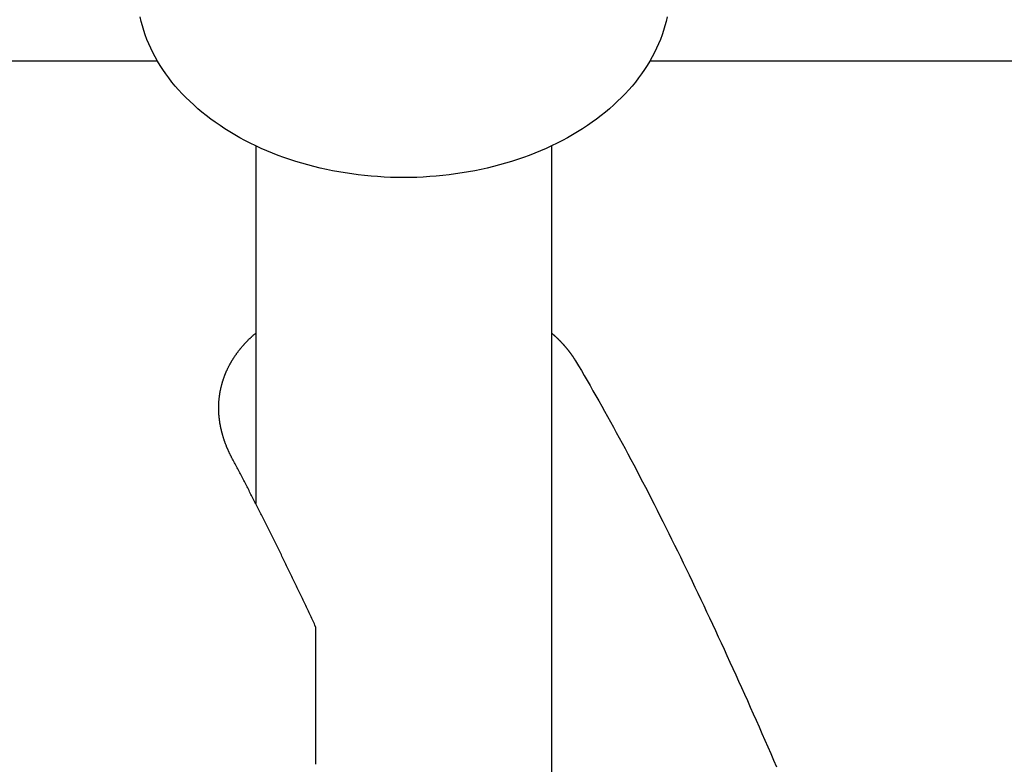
# Model space of a CAD drawing. Extents: x 1917 to 3682, y 1570 to 2675.
# Tile 25 of 166: x 2148.92 to 2155.57, y 1893.66 to 1898.69. Entities that reach past the tile are written whole.
import ezdxf

# ---------------------------------------------------------------- set-up
doc = ezdxf.new("R2010")
doc.units = 0
doc.header["$MEASUREMENT"] = 0
doc.layers.add('KF_SEQUENZA_5_NW_REAR', color=7, linetype='CONTINUOUS')
doc.layers.add('KF_SEQUENZA_5_NW_TOP', color=7, linetype='CONTINUOUS')

# ---------------------------------------------------------------- blocks, each defined once
blk = doc.blocks.new('KF_SEQUENZA_5_NW_TOP')
at = {"layer": 'KF_SEQUENZA_5_NW_TOP'}
for p, q in [((24.3, 232.1434), (48.436, 232.1434)), ((51.764, 232.1434), (57.8, 232.1434)), ((49.1, 231.5704), (49.1, 229.1544)), ((51.1, 231.5704), (51.1, 225.8758)), ((49.5052, 228.3221), (49.5052, 227.3934))]:
    blk.add_line(p, q, dxfattribs=at)
for points in [[(51.8805, 232.442, 0), (51.8735, 232.411, 0), (51.8654, 232.38, 0), (51.8563, 232.35, 0), (51.8461, 232.319, 0), (51.8348, 232.289, 0), (51.8225, 232.259, 0), (51.8092, 232.229, 0), (51.7948, 232.2, 0), (51.7794, 232.171, 0), (51.763, 232.142, 0), (51.7456, 232.113, 0), (51.7272, 232.085, 0), (51.7078, 232.056, 0), (51.6875, 232.029, 0), (51.6662, 232.001, 0), (51.6439, 231.974, 0), (51.6207, 231.948, 0), (51.5966, 231.922, 0), (51.5717, 231.896, 0), (51.5458, 231.871, 0), (51.519, 231.846, 0), (51.4914, 231.821, 0), (51.463, 231.797, 0), (51.4337, 231.774, 0), (51.4036, 231.751, 0), (51.3728, 231.729, 0), (51.3412, 231.707, 0), (51.3088, 231.686, 0), (51.2757, 231.665, 0), (51.2419, 231.645, 0), (51.2074, 231.625, 0), (51.1723, 231.606, 0), (51.1365, 231.588, 0), (51.1, 231.57, 0), (51.063, 231.553, 0), (51.0254, 231.537, 0), (50.9872, 231.521, 0), (50.9485, 231.506, 0), (50.9093, 231.492, 0), (50.8696, 231.478, 0), (50.8294, 231.465, 0), (50.7888, 231.453, 0), (50.7478, 231.441, 0), (50.7064, 231.43, 0), (50.6646, 231.42, 0), (50.6225, 231.411, 0), (50.5801, 231.402, 0), (50.5374, 231.394, 0), (50.4944, 231.387, 0), (50.4512, 231.38, 0), (50.4077, 231.375, 0), (50.3641, 231.37, 0), (50.3203, 231.365, 0), (50.2764, 231.362, 0), (50.2324, 231.359, 0), (50.1883, 231.357, 0), (50.1442, 231.356, 0), (50.1, 231.356, 0), (50.0558, 231.356, 0), (50.0117, 231.357, 0), (49.9676, 231.359, 0), (49.9236, 231.362, 0), (49.8797, 231.365, 0), (49.8359, 231.37, 0), (49.7923, 231.375, 0), (49.7488, 231.38, 0), (49.7056, 231.387, 0), (49.6626, 231.394, 0), (49.6199, 231.402, 0), (49.5775, 231.411, 0), (49.5354, 231.42, 0), (49.4936, 231.43, 0), (49.4522, 231.441, 0), (49.4112, 231.453, 0), (49.3706, 231.465, 0), (49.3304, 231.478, 0), (49.2907, 231.492, 0), (49.2515, 231.506, 0), (49.2128, 231.521, 0), (49.1746, 231.537, 0), (49.137, 231.553, 0), (49.1, 231.57, 0), (49.0635, 231.588, 0), (49.0277, 231.606, 0), (48.9926, 231.625, 0), (48.9581, 231.645, 0), (48.9243, 231.665, 0), (48.8912, 231.686, 0), (48.8588, 231.707, 0), (48.8272, 231.729, 0), (48.7964, 231.751, 0), (48.7663, 231.774, 0), (48.737, 231.797, 0), (48.7086, 231.821, 0), (48.681, 231.846, 0), (48.6542, 231.871, 0), (48.6283, 231.896, 0), (48.6034, 231.922, 0), (48.5793, 231.948, 0), (48.5561, 231.974, 0), (48.5338, 232.001, 0), (48.5125, 232.029, 0), (48.4922, 232.056, 0), (48.4728, 232.085, 0), (48.4544, 232.113, 0), (48.437, 232.142, 0), (48.4206, 232.171, 0), (48.4052, 232.2, 0), (48.3908, 232.229, 0), (48.3775, 232.259, 0), (48.3652, 232.289, 0), (48.3539, 232.319, 0), (48.3437, 232.35, 0), (48.3346, 232.38, 0), (48.3265, 232.411, 0), (48.3195, 232.442, 0)], [(48.85, 229.8, 0), (48.85, 229.803, 0), (48.85, 229.806, 0), (48.8501, 229.809, 0), (48.8501, 229.812, 0), (48.8502, 229.815, 0), (48.8502, 229.817, 0), (48.8503, 229.82, 0), (48.8504, 229.823, 0), (48.8506, 229.826, 0), (48.8507, 229.829, 0), (48.8508, 229.832, 0), (48.851, 229.835, 0), (48.8512, 229.837, 0), (48.8514, 229.84, 0), (48.8516, 229.843, 0), (48.8518, 229.846, 0), (48.852, 229.849, 0), (48.8522, 229.852, 0), (48.8525, 229.855, 0), (48.8528, 229.857, 0), (48.853, 229.86, 0), (48.8533, 229.863, 0), (48.8536, 229.866, 0), (48.854, 229.869, 0), (48.8543, 229.872, 0), (48.8547, 229.875, 0), (48.855, 229.878, 0), (48.8554, 229.88, 0), (48.8558, 229.883, 0), (48.8562, 229.886, 0), (48.8566, 229.889, 0), (48.8571, 229.892, 0), (48.8575, 229.895, 0), (48.858, 229.898, 0), (48.8585, 229.901, 0), (48.8589, 229.903, 0), (48.8595, 229.906, 0), (48.86, 229.909, 0), (48.8605, 229.912, 0), (48.861, 229.915, 0), (48.8616, 229.918, 0), (48.8622, 229.921, 0), (48.8628, 229.923, 0), (48.8634, 229.926, 0), (48.864, 229.929, 0), (48.8646, 229.932, 0), (48.8653, 229.935, 0), (48.8659, 229.938, 0), (48.8666, 229.941, 0), (48.8673, 229.943, 0), (48.868, 229.946, 0), (48.8687, 229.949, 0), (48.8694, 229.952, 0), (48.8702, 229.955, 0), (48.8709, 229.958, 0), (48.8717, 229.961, 0), (48.8725, 229.963, 0), (48.8733, 229.966, 0), (48.8741, 229.969, 0), (48.8749, 229.972, 0), (48.8757, 229.975, 0), (48.8766, 229.978, 0), (48.8775, 229.98, 0), (48.8783, 229.983, 0), (48.8792, 229.986, 0), (48.8801, 229.989, 0), (48.8811, 229.992, 0), (48.882, 229.994, 0), (48.8829, 229.997, 0), (48.8839, 230, 0), (48.8849, 230.003, 0), (48.8859, 230.006, 0), (48.8869, 230.009, 0), (48.8879, 230.011, 0), (48.8889, 230.014, 0), (48.89, 230.017, 0), (48.8911, 230.02, 0), (48.8921, 230.023, 0), (48.8932, 230.025, 0), (48.8943, 230.028, 0), (48.8955, 230.031, 0), (48.8966, 230.034, 0), (48.8977, 230.036, 0), (48.8989, 230.039, 0), (48.9001, 230.042, 0), (48.9013, 230.045, 0), (48.9025, 230.047, 0), (48.9037, 230.05, 0), (48.9049, 230.053, 0), (48.9062, 230.056, 0), (48.9074, 230.058, 0), (48.9087, 230.061, 0), (48.91, 230.064, 0), (48.9113, 230.067, 0), (48.9126, 230.069, 0), (48.9139, 230.072, 0), (48.9153, 230.075, 0), (48.9166, 230.078, 0), (48.918, 230.08, 0), (48.9194, 230.083, 0), (48.9208, 230.086, 0), (48.9222, 230.088, 0), (48.9236, 230.091, 0), (48.9251, 230.094, 0), (48.9265, 230.096, 0), (48.928, 230.099, 0), (48.9295, 230.102, 0), (48.931, 230.105, 0), (48.9325, 230.107, 0), (48.934, 230.11, 0), (48.9356, 230.112, 0), (48.9371, 230.115, 0), (48.9387, 230.118, 0), (48.9403, 230.12, 0), (48.9419, 230.123, 0), (48.9435, 230.126, 0), (48.9451, 230.128, 0), (48.9467, 230.131, 0), (48.9484, 230.134, 0), (48.9501, 230.136, 0), (48.9517, 230.139, 0), (48.9534, 230.141, 0), (48.9551, 230.144, 0), (48.9569, 230.147, 0), (48.9586, 230.149, 0), (48.9604, 230.152, 0), (48.9621, 230.154, 0), (48.9639, 230.157, 0), (48.9657, 230.159, 0), (48.9675, 230.162, 0), (48.9693, 230.164, 0), (48.9711, 230.167, 0), (48.973, 230.17, 0), (48.9748, 230.172, 0), (48.9767, 230.175, 0), (48.9786, 230.177, 0), (48.9805, 230.18, 0), (48.9824, 230.182, 0), (48.9843, 230.185, 0), (48.9863, 230.187, 0), (48.9882, 230.19, 0), (48.9902, 230.192, 0), (48.9921, 230.195, 0), (48.9941, 230.197, 0), (48.9961, 230.2, 0), (48.9981, 230.202, 0), (49.0002, 230.204, 0), (49.0022, 230.207, 0), (49.0042, 230.209, 0), (49.0063, 230.212, 0), (49.0084, 230.214, 0), (49.0104, 230.217, 0), (49.0125, 230.219, 0), (49.0146, 230.221, 0), (49.0168, 230.224, 0), (49.0189, 230.226, 0), (49.021, 230.229, 0), (49.0232, 230.231, 0), (49.0254, 230.233, 0), (49.0275, 230.236, 0), (49.0297, 230.238, 0), (49.0319, 230.24, 0), (49.0341, 230.243, 0), (49.0363, 230.245, 0), (49.0386, 230.247, 0), (49.0408, 230.25, 0), (49.0431, 230.252, 0), (49.0453, 230.254, 0), (49.0476, 230.257, 0), (49.0499, 230.259, 0), (49.0522, 230.261, 0), (49.0545, 230.264, 0), (49.0568, 230.266, 0), (49.0591, 230.268, 0), (49.0615, 230.27, 0), (49.0638, 230.273, 0), (49.0662, 230.275, 0), (49.0685, 230.277, 0), (49.0709, 230.279, 0), (49.0733, 230.282, 0), (49.0757, 230.284, 0), (49.0781, 230.286, 0), (49.0805, 230.288, 0), (49.083, 230.29, 0), (49.0854, 230.293, 0), (49.0879, 230.295, 0), (49.0903, 230.297, 0), (49.0928, 230.299, 0), (49.0953, 230.301, 0), (49.0977, 230.303, 0), (49.1002, 230.306, 0)], [(51.0998, 230.306, 0), (51.1008, 230.305, 0), (51.1018, 230.304, 0), (51.1028, 230.303, 0), (51.1038, 230.302, 0), (51.1048, 230.301, 0), (51.1059, 230.3, 0), (51.1069, 230.299, 0), (51.1079, 230.299, 0), (51.1089, 230.298, 0), (51.1099, 230.297, 0), (51.1109, 230.296, 0), (51.1119, 230.295, 0), (51.1129, 230.294, 0), (51.1139, 230.293, 0), (51.1149, 230.292, 0), (51.1159, 230.291, 0), (51.1169, 230.291, 0), (51.1179, 230.29, 0), (51.1189, 230.289, 0), (51.1198, 230.288, 0), (51.1208, 230.287, 0), (51.1218, 230.286, 0), (51.1228, 230.285, 0), (51.1238, 230.284, 0), (51.1248, 230.283, 0), (51.1257, 230.282, 0), (51.1267, 230.282, 0), (51.1277, 230.281, 0), (51.1287, 230.28, 0), (51.1296, 230.279, 0), (51.1306, 230.278, 0), (51.1316, 230.277, 0), (51.1325, 230.276, 0), (51.1335, 230.275, 0), (51.1345, 230.274, 0), (51.1354, 230.273, 0), (51.1364, 230.272, 0), (51.1374, 230.271, 0), (51.1383, 230.271, 0), (51.1393, 230.27, 0), (51.1402, 230.269, 0), (51.1412, 230.268, 0), (51.1421, 230.267, 0), (51.1431, 230.266, 0), (51.144, 230.265, 0), (51.145, 230.264, 0), (51.1459, 230.263, 0), (51.1468, 230.262, 0), (51.1478, 230.261, 0), (51.1487, 230.26, 0), (51.1497, 230.259, 0), (51.1506, 230.258, 0), (51.1515, 230.258, 0), (51.1525, 230.257, 0), (51.1534, 230.256, 0), (51.1543, 230.255, 0), (51.1552, 230.254, 0), (51.1562, 230.253, 0), (51.1571, 230.252, 0), (51.158, 230.251, 0), (51.1589, 230.25, 0), (51.1598, 230.249, 0), (51.1608, 230.248, 0), (51.1617, 230.247, 0), (51.1626, 230.246, 0), (51.1635, 230.245, 0), (51.1644, 230.244, 0), (51.1653, 230.243, 0), (51.1662, 230.242, 0), (51.1671, 230.241, 0), (51.168, 230.24, 0), (51.1689, 230.24, 0), (51.1698, 230.239, 0), (51.1707, 230.238, 0), (51.1716, 230.237, 0), (51.1725, 230.236, 0), (51.1734, 230.235, 0), (51.1742, 230.234, 0), (51.1751, 230.233, 0), (51.176, 230.232, 0), (51.1769, 230.231, 0), (51.1778, 230.23, 0), (51.1786, 230.229, 0), (51.1795, 230.228, 0), (51.1804, 230.227, 0), (51.1813, 230.226, 0), (51.1821, 230.225, 0), (51.183, 230.224, 0), (51.1839, 230.223, 0), (51.1847, 230.222, 0), (51.1856, 230.221, 0), (51.1865, 230.22, 0), (51.1873, 230.219, 0), (51.1882, 230.218, 0), (51.189, 230.217, 0), (51.1899, 230.216, 0), (51.1907, 230.215, 0), (51.1916, 230.214, 0), (51.1924, 230.213, 0), (51.1933, 230.212, 0), (51.1941, 230.211, 0), (51.1949, 230.21, 0), (51.1958, 230.209, 0), (51.1966, 230.208, 0), (51.1975, 230.207, 0), (51.1983, 230.206, 0), (51.1991, 230.205, 0), (51.1999, 230.204, 0), (51.2008, 230.203, 0), (51.2016, 230.202, 0), (51.2024, 230.201, 0), (51.2032, 230.2, 0), (51.2041, 230.199, 0), (51.2049, 230.198, 0), (51.2057, 230.197, 0), (51.2065, 230.196, 0), (51.2073, 230.195, 0), (51.2081, 230.194, 0), (51.2089, 230.193, 0), (51.2097, 230.192, 0), (51.2105, 230.191, 0), (51.2113, 230.19, 0), (51.2121, 230.189, 0), (51.2129, 230.188, 0), (51.2137, 230.187, 0), (51.2145, 230.186, 0), (51.2153, 230.185, 0), (51.2161, 230.184, 0), (51.2169, 230.183, 0), (51.2176, 230.182, 0), (51.2184, 230.181, 0), (51.2192, 230.18, 0), (51.22, 230.179, 0), (51.2207, 230.178, 0), (51.2215, 230.177, 0), (51.2223, 230.176, 0), (51.2231, 230.175, 0), (51.2238, 230.174, 0), (51.2246, 230.173, 0), (51.2253, 230.172, 0), (51.2261, 230.171, 0), (51.2269, 230.17, 0), (51.2276, 230.169, 0), (51.2284, 230.168, 0), (51.2291, 230.167, 0), (51.2299, 230.166, 0), (51.2306, 230.165, 0), (51.2313, 230.164, 0), (51.2321, 230.163, 0), (51.2328, 230.161, 0), (51.2336, 230.16, 0), (51.2343, 230.159, 0), (51.235, 230.158, 0), (51.2358, 230.157, 0), (51.2365, 230.156, 0), (51.2372, 230.155, 0), (51.2379, 230.154, 0), (51.2387, 230.153, 0), (51.2394, 230.152, 0), (51.2401, 230.151, 0), (51.2408, 230.15, 0), (51.2415, 230.149, 0), (51.2422, 230.148, 0), (51.2429, 230.147, 0), (51.2436, 230.146, 0), (51.2443, 230.145, 0), (51.245, 230.144, 0), (51.2457, 230.143, 0), (51.2464, 230.142, 0), (51.2471, 230.14, 0), (51.2478, 230.139, 0), (51.2485, 230.138, 0), (51.2492, 230.137, 0), (51.2499, 230.136, 0), (51.2506, 230.135, 0), (51.2513, 230.134, 0), (51.2519, 230.133, 0), (51.2526, 230.132, 0), (51.2533, 230.131, 0), (51.2539, 230.13, 0), (51.2546, 230.129, 0), (51.2553, 230.128, 0), (51.2559, 230.127, 0), (51.2566, 230.126, 0), (51.2573, 230.125, 0), (51.2579, 230.123, 0), (51.2586, 230.122, 0), (51.2592, 230.121, 0), (51.2599, 230.12, 0), (51.2605, 230.119, 0), (51.2612, 230.118, 0)], [(51.2612, 230.118, 0), (51.2809, 230.085, 0), (51.3005, 230.052, 0), (51.3202, 230.018, 0), (51.3399, 229.985, 0), (51.3596, 229.951, 0), (51.3793, 229.916, 0), (51.399, 229.882, 0), (51.4187, 229.847, 0), (51.4383, 229.813, 0), (51.458, 229.778, 0), (51.4777, 229.742, 0), (51.4974, 229.707, 0), (51.5171, 229.671, 0), (51.5368, 229.635, 0), (51.5564, 229.599, 0), (51.5761, 229.563, 0), (51.5958, 229.526, 0), (51.6155, 229.489, 0), (51.6352, 229.452, 0), (51.6549, 229.415, 0), (51.6746, 229.378, 0), (51.6942, 229.34, 0), (51.7139, 229.302, 0), (51.7336, 229.264, 0), (51.7533, 229.226, 0), (51.773, 229.188, 0), (51.7927, 229.149, 0), (51.8124, 229.11, 0), (51.832, 229.071, 0), (51.8517, 229.032, 0), (51.8714, 228.993, 0), (51.8911, 228.953, 0), (51.9108, 228.914, 0), (51.9305, 228.874, 0), (51.9502, 228.834, 0), (51.9698, 228.794, 0), (51.9895, 228.753, 0), (52.0092, 228.713, 0), (52.0289, 228.672, 0), (52.0486, 228.631, 0), (52.0683, 228.59, 0), (52.0879, 228.548, 0), (52.1076, 228.507, 0), (52.1273, 228.465, 0), (52.147, 228.424, 0), (52.1667, 228.382, 0), (52.1864, 228.34, 0), (52.2061, 228.297, 0), (52.2257, 228.255, 0), (52.2454, 228.213, 0), (52.2651, 228.17, 0), (52.2848, 228.127, 0), (52.3045, 228.084, 0), (52.3242, 228.041, 0), (52.3439, 227.998, 0), (52.3635, 227.954, 0), (52.3832, 227.911, 0), (52.4029, 227.867, 0), (52.4226, 227.823, 0), (52.4423, 227.779, 0), (52.462, 227.735, 0), (52.4816, 227.691, 0), (52.5013, 227.646, 0), (52.521, 227.602, 0), (52.5407, 227.557, 0), (52.5604, 227.512, 0), (52.5801, 227.467, 0), (52.5998, 227.422, 0), (52.6194, 227.377, 0)], [(48.9388, 229.464, 0), (48.9374, 229.466, 0), (48.936, 229.469, 0), (48.9347, 229.472, 0), (48.9333, 229.474, 0), (48.9319, 229.477, 0), (48.9306, 229.479, 0), (48.9293, 229.482, 0), (48.9279, 229.485, 0), (48.9266, 229.487, 0), (48.9253, 229.49, 0), (48.924, 229.493, 0), (48.9227, 229.495, 0), (48.9215, 229.498, 0), (48.9202, 229.501, 0), (48.919, 229.503, 0), (48.9177, 229.506, 0), (48.9165, 229.509, 0), (48.9153, 229.511, 0), (48.9141, 229.514, 0), (48.9129, 229.517, 0), (48.9118, 229.519, 0), (48.9106, 229.522, 0), (48.9094, 229.525, 0), (48.9083, 229.527, 0), (48.9072, 229.53, 0), (48.906, 229.533, 0), (48.9049, 229.536, 0), (48.9038, 229.538, 0), (48.9027, 229.541, 0), (48.9017, 229.544, 0), (48.9006, 229.546, 0), (48.8995, 229.549, 0), (48.8985, 229.552, 0), (48.8975, 229.554, 0), (48.8965, 229.557, 0), (48.8954, 229.56, 0), (48.8944, 229.562, 0), (48.8935, 229.565, 0), (48.8925, 229.568, 0), (48.8915, 229.57, 0), (48.8906, 229.573, 0), (48.8896, 229.576, 0), (48.8887, 229.579, 0), (48.8878, 229.581, 0), (48.8869, 229.584, 0), (48.886, 229.587, 0), (48.8851, 229.589, 0), (48.8842, 229.592, 0), (48.8833, 229.595, 0), (48.8825, 229.597, 0), (48.8817, 229.6, 0), (48.8808, 229.603, 0), (48.88, 229.605, 0), (48.8792, 229.608, 0), (48.8784, 229.611, 0), (48.8776, 229.613, 0), (48.8768, 229.616, 0), (48.8761, 229.619, 0), (48.8753, 229.622, 0), (48.8746, 229.624, 0), (48.8738, 229.627, 0), (48.8731, 229.63, 0), (48.8724, 229.632, 0), (48.8717, 229.635, 0), (48.871, 229.638, 0), (48.8704, 229.64, 0), (48.8697, 229.643, 0), (48.869, 229.646, 0), (48.8684, 229.648, 0), (48.8678, 229.651, 0), (48.8672, 229.654, 0), (48.8665, 229.656, 0), (48.8659, 229.659, 0), (48.8654, 229.662, 0), (48.8648, 229.664, 0), (48.8642, 229.667, 0), (48.8637, 229.67, 0), (48.8631, 229.672, 0), (48.8626, 229.675, 0), (48.8621, 229.678, 0), (48.8616, 229.68, 0), (48.8611, 229.683, 0), (48.8606, 229.686, 0), (48.8601, 229.688, 0), (48.8596, 229.691, 0), (48.8592, 229.694, 0), (48.8587, 229.696, 0), (48.8583, 229.699, 0), (48.8579, 229.702, 0), (48.8575, 229.704, 0), (48.8571, 229.707, 0), (48.8567, 229.71, 0), (48.8563, 229.712, 0), (48.8559, 229.715, 0), (48.8556, 229.717, 0), (48.8552, 229.72, 0), (48.8549, 229.723, 0), (48.8546, 229.725, 0), (48.8543, 229.728, 0), (48.854, 229.731, 0), (48.8537, 229.733, 0), (48.8534, 229.736, 0), (48.8531, 229.738, 0), (48.8529, 229.741, 0), (48.8526, 229.744, 0), (48.8524, 229.746, 0), (48.8522, 229.749, 0), (48.852, 229.751, 0), (48.8518, 229.754, 0), (48.8516, 229.757, 0), (48.8514, 229.759, 0), (48.8512, 229.762, 0), (48.8511, 229.764, 0), (48.8509, 229.767, 0), (48.8508, 229.77, 0), (48.8507, 229.772, 0), (48.8505, 229.775, 0), (48.8504, 229.777, 0), (48.8503, 229.78, 0), (48.8503, 229.782, 0), (48.8502, 229.785, 0), (48.8501, 229.788, 0), (48.8501, 229.79, 0), (48.85, 229.793, 0), (48.85, 229.795, 0), (48.85, 229.798, 0), (48.85, 229.8, 0)], [(49.5052, 228.322, 0), (49.5007, 228.332, 0), (49.4963, 228.341, 0), (49.4918, 228.351, 0), (49.4873, 228.36, 0), (49.4829, 228.37, 0), (49.4784, 228.379, 0), (49.474, 228.389, 0), (49.4695, 228.398, 0), (49.465, 228.408, 0), (49.4606, 228.417, 0), (49.4561, 228.427, 0), (49.4517, 228.436, 0), (49.4472, 228.446, 0), (49.4427, 228.455, 0), (49.4383, 228.465, 0), (49.4338, 228.474, 0), (49.4294, 228.483, 0), (49.4249, 228.493, 0), (49.4204, 228.502, 0), (49.416, 228.512, 0), (49.4115, 228.521, 0), (49.4071, 228.53, 0), (49.4026, 228.54, 0), (49.3982, 228.549, 0), (49.3937, 228.558, 0), (49.3892, 228.568, 0), (49.3848, 228.577, 0), (49.3803, 228.586, 0), (49.3759, 228.596, 0), (49.3714, 228.605, 0), (49.3669, 228.614, 0), (49.3625, 228.624, 0), (49.358, 228.633, 0), (49.3536, 228.642, 0), (49.3491, 228.651, 0), (49.3446, 228.661, 0), (49.3402, 228.67, 0), (49.3357, 228.679, 0), (49.3313, 228.688, 0), (49.3268, 228.698, 0), (49.3223, 228.707, 0), (49.3179, 228.716, 0), (49.3134, 228.725, 0), (49.309, 228.734, 0), (49.3045, 228.744, 0), (49.3, 228.753, 0), (49.2956, 228.762, 0), (49.2911, 228.771, 0), (49.2867, 228.78, 0), (49.2822, 228.789, 0), (49.2777, 228.798, 0), (49.2733, 228.808, 0), (49.2688, 228.817, 0), (49.2644, 228.826, 0), (49.2599, 228.835, 0), (49.2554, 228.844, 0), (49.251, 228.853, 0), (49.2465, 228.862, 0), (49.2421, 228.871, 0), (49.2376, 228.88, 0), (49.2332, 228.889, 0), (49.2287, 228.898, 0), (49.2242, 228.907, 0), (49.2198, 228.916, 0), (49.2153, 228.925, 0), (49.2109, 228.934, 0), (49.2064, 228.943, 0), (49.2019, 228.952, 0), (49.1975, 228.961, 0), (49.193, 228.97, 0), (49.1886, 228.979, 0), (49.1841, 228.988, 0), (49.1796, 228.997, 0), (49.1752, 229.006, 0), (49.1707, 229.015, 0), (49.1663, 229.023, 0), (49.1618, 229.032, 0), (49.1573, 229.041, 0), (49.1529, 229.05, 0), (49.1484, 229.059, 0), (49.144, 229.068, 0), (49.1395, 229.077, 0), (49.135, 229.085, 0), (49.1306, 229.094, 0), (49.1261, 229.103, 0), (49.1217, 229.112, 0), (49.1172, 229.121, 0), (49.1127, 229.129, 0), (49.1083, 229.138, 0), (49.1038, 229.147, 0), (49.0994, 229.156, 0), (49.0949, 229.164, 0), (49.0904, 229.173, 0), (49.086, 229.182, 0), (49.0815, 229.19, 0), (49.0771, 229.199, 0), (49.0726, 229.208, 0), (49.0682, 229.216, 0), (49.0637, 229.225, 0), (49.0592, 229.234, 0), (49.0548, 229.242, 0), (49.0503, 229.251, 0), (49.0459, 229.26, 0), (49.0414, 229.268, 0), (49.0369, 229.277, 0), (49.0325, 229.286, 0), (49.028, 229.294, 0), (49.0236, 229.303, 0), (49.0191, 229.311, 0), (49.0146, 229.32, 0), (49.0102, 229.328, 0), (49.0057, 229.337, 0), (49.0013, 229.345, 0), (48.9968, 229.354, 0), (48.9923, 229.362, 0), (48.9879, 229.371, 0), (48.9834, 229.379, 0), (48.979, 229.388, 0), (48.9745, 229.396, 0), (48.97, 229.405, 0), (48.9656, 229.413, 0), (48.9611, 229.422, 0), (48.9567, 229.43, 0), (48.9522, 229.438, 0), (48.9477, 229.447, 0), (48.9433, 229.455, 0), (48.9388, 229.464, 0)]]:
    blk.add_polyline3d(points, dxfattribs=at)

msp = doc.modelspace()

# ---------------------------------------------------------------- block references
at = {"layer": 'KF_SEQUENZA_5_NW_REAR'}
msp.add_blockref('KF_SEQUENZA_5_NW_TOP', (2101.4155, 1666.2704), dxfattribs=at)

doc.saveas('drawing.dxf')
